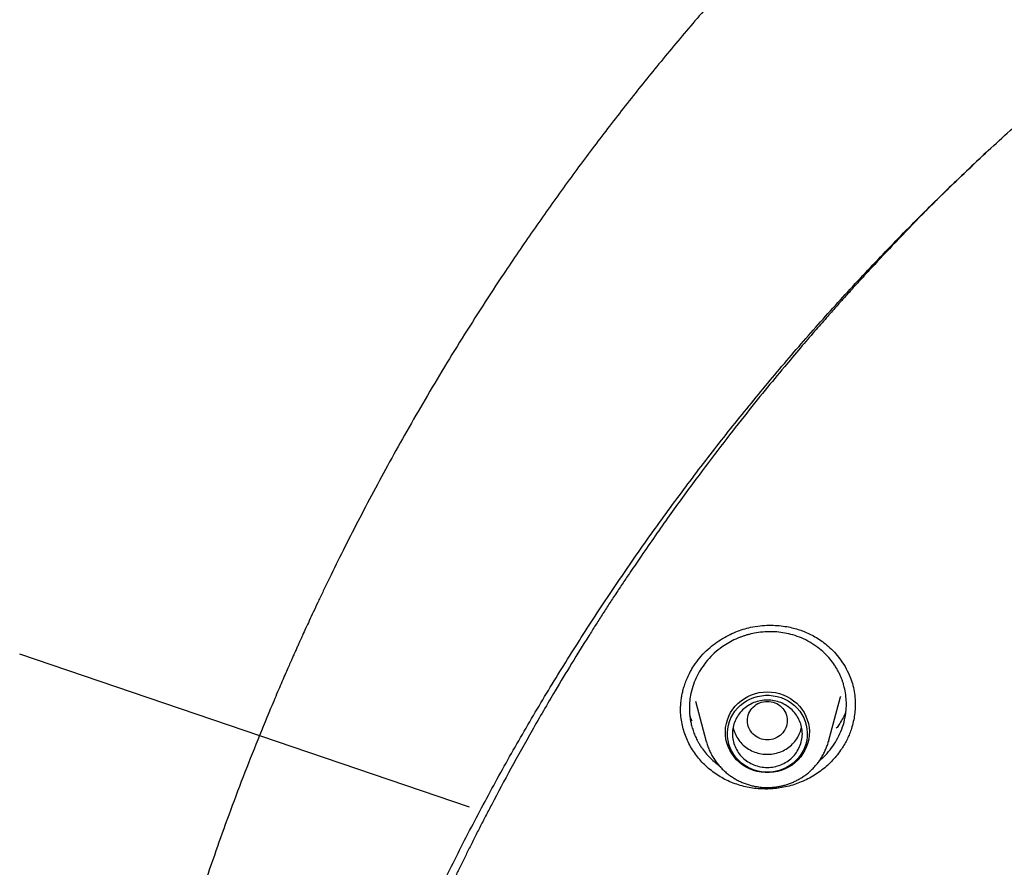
# Model space of a CAD drawing. Header units: millimetres. Extents: x 8 to 771, y 12 to 1627.
# Tile 71 of 94: x 290 to 310, y 1476 to 1493. Entities that reach past the tile are written whole.
import ezdxf

# ---------------------------------------------------------------- set-up
doc = ezdxf.new("R2010")
doc.units = ezdxf.units.MM

msp = doc.modelspace()

# ---------------------------------------------------------------- linework, layer by layer
at = {"color": 7, "linetype": 'Continuous', "lineweight": 30}
for p, q in [((298.94, 1477.553), (289.938, 1480.612)), ((303.464, 1479.67), (303.681, 1478.865)), ((306.128, 1478.865), (306.369, 1479.756)), ((306.367, 1479.763), (306.366, 1479.757)), ((306.663, 1479.629), (306.662, 1479.601)), ((303.684, 1478.857), (303.681, 1478.865)), ((306.128, 1478.865), (306.126, 1478.859))]:
    msp.add_line(p, q, dxfattribs=at)
at = {"color": 7, "linetype": 'Continuous', "lineweight": 30, "flags": 128}
for points in [[(304.905, 1479.859), (304.986, 1479.855), (305.066, 1479.844), (305.145, 1479.825), (305.221, 1479.799), (305.295, 1479.766), (305.365, 1479.727), (305.431, 1479.681), (305.492, 1479.629), (305.547, 1479.572), (305.596, 1479.509), (305.639, 1479.443), (305.675, 1479.373), (305.704, 1479.3), (305.725, 1479.224), (305.739, 1479.147), (305.745, 1479.069), (305.743, 1478.991), (305.733, 1478.913), (305.715, 1478.837), (305.69, 1478.762), (305.658, 1478.691), (305.618, 1478.622), (305.572, 1478.558), (305.52, 1478.498), (305.462, 1478.443), (305.398, 1478.394), (305.331, 1478.351), (305.259, 1478.315), (305.183, 1478.286), (305.106, 1478.263), (305.026, 1478.248), (304.945, 1478.241), (304.864, 1478.241), (304.783, 1478.248), (304.703, 1478.263), (304.626, 1478.286), (304.55, 1478.315), (304.479, 1478.351), (304.411, 1478.394), (304.347, 1478.443), (304.289, 1478.498), (304.237, 1478.558), (304.191, 1478.622), (304.151, 1478.691), (304.119, 1478.762), (304.094, 1478.837), (304.076, 1478.913), (304.066, 1478.991), (304.064, 1479.069), (304.07, 1479.147), (304.084, 1479.224), (304.105, 1479.3), (304.134, 1479.373), (304.17, 1479.443), (304.213, 1479.509), (304.262, 1479.572), (304.318, 1479.629), (304.378, 1479.681), (304.444, 1479.727), (304.514, 1479.766), (304.588, 1479.799), (304.664, 1479.825), (304.743, 1479.844), (304.823, 1479.855), (304.905, 1479.859)], [(304.905, 1478.249), (304.825, 1478.253), (304.746, 1478.264), (304.669, 1478.283), (304.594, 1478.309), (304.522, 1478.343), (304.454, 1478.383), (304.39, 1478.429), (304.332, 1478.482), (304.279, 1478.539), (304.233, 1478.602), (304.193, 1478.668), (304.16, 1478.738), (304.134, 1478.811), (304.117, 1478.886), (304.107, 1478.962), (304.105, 1479.039), (304.111, 1479.116), (304.125, 1479.191), (304.146, 1479.265), (304.175, 1479.337), (304.212, 1479.405), (304.255, 1479.47), (304.305, 1479.53), (304.36, 1479.585), (304.421, 1479.634), (304.487, 1479.678), (304.557, 1479.714), (304.631, 1479.744), (304.707, 1479.767), (304.785, 1479.782), (304.865, 1479.79), (304.944, 1479.79), (305.024, 1479.782), (305.102, 1479.767), (305.178, 1479.744), (305.252, 1479.714), (305.322, 1479.678), (305.388, 1479.634), (305.449, 1479.585), (305.504, 1479.53), (305.554, 1479.47), (305.597, 1479.405), (305.634, 1479.337), (305.663, 1479.265), (305.684, 1479.191), (305.698, 1479.116), (305.704, 1479.039), (305.702, 1478.962), (305.692, 1478.886), (305.675, 1478.811), (305.649, 1478.738), (305.616, 1478.668), (305.577, 1478.602), (305.53, 1478.539), (305.477, 1478.482), (305.419, 1478.429), (305.355, 1478.383), (305.287, 1478.343), (305.215, 1478.309), (305.14, 1478.283), (305.063, 1478.264), (304.984, 1478.253), (304.905, 1478.249)]]:
    msp.add_lwpolyline(points, dxfattribs=at)
at = {"color": 7, "linetype": 'Continuous', "lineweight": 30}
for points, knots in [([(345.432, 1512.368), (345.156, 1512.367), (344.612, 1512.365), (343.806, 1512.346), (343.021, 1512.318), (342.257, 1512.28), (341.515, 1512.233), (340.795, 1512.179), (340.097, 1512.116), (339.41, 1512.047), (338.735, 1511.97), (338.073, 1511.887), (337.436, 1511.799), (336.822, 1511.708), (336.232, 1511.613), (335.666, 1511.517), (335.124, 1511.419), (334.605, 1511.32), (334.11, 1511.22), (333.638, 1511.122), (333.19, 1511.024), (332.773, 1510.929), (332.385, 1510.838), (332.025, 1510.751), (331.678, 1510.665), (331.337, 1510.578), (330.781, 1510.432), (330.007, 1510.219), (329.017, 1509.927), (328.024, 1509.614), (327.03, 1509.28), (326.04, 1508.926), (325.055, 1508.553), (324.075, 1508.161), (323.095, 1507.747), (322.093, 1507.301), (321.071, 1506.82), (320.03, 1506.304), (319.134, 1505.837), (318.382, 1505.428), (317.774, 1505.087), (317.175, 1504.741), (316.554, 1504.372), (315.918, 1503.983), (315.27, 1503.573), (314.646, 1503.166), (314.047, 1502.764), (313.471, 1502.366), (312.945, 1501.992), (312.46, 1501.641), (312.008, 1501.305), (311.554, 1500.96), (311.091, 1500.601), (310.62, 1500.227), (310.141, 1499.839), (309.639, 1499.421), (309.112, 1498.973), (308.564, 1498.492), (308.011, 1497.995), (307.46, 1497.485), (306.849, 1496.903), (306.182, 1496.246), (305.462, 1495.509), (304.752, 1494.754), (304.053, 1493.981), (303.365, 1493.189), (302.699, 1492.391), (302.055, 1491.587), (301.431, 1490.778), (300.817, 1489.947), (300.212, 1489.095), (299.676, 1488.306), (299.203, 1487.585), (298.792, 1486.937), (298.392, 1486.285), (298.009, 1485.639), (297.645, 1485.007), (297.303, 1484.393), (296.979, 1483.791), (296.671, 1483.202), (296.38, 1482.628), (296.16, 1482.18), (296.004, 1481.855), (295.907, 1481.651), (295.817, 1481.461), (295.737, 1481.288), (295.665, 1481.133), (295.605, 1481), (295.554, 1480.889), (295.514, 1480.799), (295.483, 1480.73), (295.457, 1480.672), (295.43, 1480.612), (295.395, 1480.533), (295.352, 1480.437), (295.303, 1480.326), (295.248, 1480.2), (295.186, 1480.056), (295.117, 1479.895), (295.041, 1479.717), (294.888, 1479.353), (294.661, 1478.801), (294.369, 1478.055), (294.092, 1477.315), (293.831, 1476.581), (293.584, 1475.855), (293.343, 1475.11), (293.109, 1474.346), (292.884, 1473.567), (292.643, 1472.681), (292.394, 1471.694), (292.145, 1470.605), (291.921, 1469.512), (291.72, 1468.414), (291.581, 1467.549), (291.49, 1466.919), (291.436, 1466.525), (291.386, 1466.13), (291.338, 1465.741), (291.296, 1465.365), (291.259, 1465.012), (291.226, 1464.686), (291.198, 1464.386), (291.174, 1464.112), (291.154, 1463.866), (291.136, 1463.646), (291.122, 1463.452), (291.11, 1463.286), (291.104, 1463.183), (291.1, 1463.137)], [0, 0, 0, 0, 0.010087, 0.019918, 0.029492, 0.03881, 0.047872, 0.056678, 0.065228, 0.073521, 0.081935, 0.090067, 0.097918, 0.105488, 0.112777, 0.119785, 0.126511, 0.132956, 0.13912, 0.145003, 0.150605, 0.155925, 0.160684, 0.165192, 0.169492, 0.173779, 0.17808, 0.190591, 0.20321, 0.215937, 0.228772, 0.241715, 0.254532, 0.267456, 0.280498, 0.293658, 0.307794, 0.322064, 0.336467, 0.345017, 0.353614, 0.362179, 0.370556, 0.380276, 0.389723, 0.398895, 0.407793, 0.416416, 0.424766, 0.431705, 0.438571, 0.445621, 0.452861, 0.460291, 0.467911, 0.475722, 0.484534, 0.493576, 0.502824, 0.512138, 0.521499, 0.534205, 0.546995, 0.559867, 0.572821, 0.585859, 0.599037, 0.611619, 0.624355, 0.637243, 0.650285, 0.66348, 0.672998, 0.682595, 0.69225, 0.701683, 0.710805, 0.719615, 0.728114, 0.736515, 0.744587, 0.752332, 0.755284, 0.758162, 0.760812, 0.763208, 0.765351, 0.76724, 0.768697, 0.769957, 0.770935, 0.771545, 0.772347, 0.77343, 0.774792, 0.776286, 0.778015, 0.779979, 0.782177, 0.784611, 0.787265, 0.797064, 0.807123, 0.817443, 0.826877, 0.836519, 0.846368, 0.856426, 0.866687, 0.877015, 0.891094, 0.905168, 0.919237, 0.933302, 0.947361, 0.952381, 0.9574, 0.962419, 0.967436, 0.972248, 0.976713, 0.980831, 0.984603, 0.988028, 0.991108, 0.993844, 0.996236, 0.998287, 1, 1, 1, 1]), ([(294.076, 1462.442), (294.098, 1462.58), (294.152, 1462.91), (294.246, 1463.43), (294.354, 1464), (294.47, 1464.57), (294.593, 1465.138), (294.722, 1465.705), (294.859, 1466.27), (295.002, 1466.833), (295.151, 1467.395), (295.308, 1467.956), (295.471, 1468.514), (295.641, 1469.071), (295.818, 1469.626), (296.001, 1470.179), (296.191, 1470.729), (296.388, 1471.278), (296.591, 1471.824), (296.801, 1472.368), (297.017, 1472.91), (297.24, 1473.449), (297.469, 1473.985), (297.704, 1474.519), (297.947, 1475.051), (298.195, 1475.579), (298.45, 1476.105), (298.711, 1476.628), (298.978, 1477.148), (299.252, 1477.665), (299.531, 1478.179), (299.817, 1478.69), (300.109, 1479.197), (300.408, 1479.701), (300.712, 1480.202), (301.022, 1480.699), (301.338, 1481.193), (301.66, 1481.684), (301.988, 1482.17), (302.322, 1482.653), (302.661, 1483.133), (303.007, 1483.608), (303.358, 1484.08), (303.714, 1484.547), (304.076, 1485.011), (304.444, 1485.47), (304.817, 1485.926), (305.196, 1486.377), (305.58, 1486.824), (305.97, 1487.267), (306.365, 1487.705), (306.765, 1488.139), (307.17, 1488.568), (307.58, 1488.993), (307.995, 1489.413), (308.416, 1489.828), (308.841, 1490.239), (309.272, 1490.645), (309.707, 1491.046), (310.147, 1491.442), (310.591, 1491.834), (311.041, 1492.22), (311.495, 1492.601), (311.953, 1492.978), (312.416, 1493.349), (312.884, 1493.715), (313.356, 1494.075), (313.832, 1494.431), (314.312, 1494.781), (314.797, 1495.125), (315.285, 1495.464), (315.778, 1495.798), (316.275, 1496.126), (316.775, 1496.449), (317.28, 1496.766), (317.788, 1497.077), (318.3, 1497.383), (318.815, 1497.683), (319.334, 1497.977), (319.857, 1498.265), (320.383, 1498.548), (320.913, 1498.825), (321.445, 1499.095), (321.981, 1499.36), (322.52, 1499.619), (323.063, 1499.871), (323.608, 1500.118), (324.156, 1500.359), (324.707, 1500.593), (325.26, 1500.821), (325.817, 1501.043), (326.376, 1501.259), (326.938, 1501.469), (327.502, 1501.672), (328.068, 1501.869), (328.637, 1502.059), (329.208, 1502.244), (329.781, 1502.422), (330.357, 1502.593), (330.934, 1502.758), (331.513, 1502.917), (332.095, 1503.069), (332.678, 1503.214), (333.262, 1503.353), (333.849, 1503.486), (334.437, 1503.612), (335.026, 1503.731), (335.617, 1503.844), (336.209, 1503.95), (336.802, 1504.05), (337.397, 1504.143), (337.992, 1504.229), (338.589, 1504.309), (339.186, 1504.382), (339.784, 1504.449), (340.384, 1504.508), (340.983, 1504.561), (341.584, 1504.608), (342.184, 1504.647), (342.786, 1504.68), (343.387, 1504.706), (343.989, 1504.726), (344.591, 1504.738), (345.194, 1504.744), (345.796, 1504.744), (346.398, 1504.736), (347, 1504.722), (347.602, 1504.701), (348.204, 1504.674), (348.805, 1504.639), (349.406, 1504.598), (350.006, 1504.551), (350.605, 1504.496), (351.204, 1504.435), (351.802, 1504.368), (352.4, 1504.293), (352.996, 1504.212), (353.591, 1504.124), (354.186, 1504.03), (354.779, 1503.929), (355.371, 1503.821), (355.961, 1503.707), (356.55, 1503.586), (357.138, 1503.459), (357.724, 1503.325), (358.308, 1503.185), (358.891, 1503.038), (359.471, 1502.884), (360.05, 1502.724), (360.627, 1502.558), (361.202, 1502.385), (361.775, 1502.206), (362.346, 1502.02), (362.914, 1501.828), (363.48, 1501.63), (364.044, 1501.426), (364.605, 1501.215), (365.163, 1500.998), (365.719, 1500.774), (366.272, 1500.545), (366.823, 1500.309), (367.37, 1500.067), (367.915, 1499.82), (368.456, 1499.566), (368.995, 1499.306), (369.53, 1499.04), (370.062, 1498.768), (370.591, 1498.49), (371.116, 1498.206), (371.638, 1497.917), (372.156, 1497.621), (372.671, 1497.32), (373.182, 1497.013), (373.69, 1496.701), (374.193, 1496.383), (374.693, 1496.059), (375.189, 1495.729), (375.681, 1495.395), (376.169, 1495.054), (376.652, 1494.709), (377.132, 1494.357), (377.607, 1494.001), (378.078, 1493.639), (378.545, 1493.272), (379.007, 1492.9), (379.464, 1492.523), (379.917, 1492.141), (380.366, 1491.753), (380.809, 1491.361), (381.248, 1490.964), (381.683, 1490.561), (382.112, 1490.154), (382.536, 1489.743), (382.956, 1489.326), (383.37, 1488.905), (383.779, 1488.479), (384.183, 1488.049), (384.582, 1487.614), (384.976, 1487.175), (385.364, 1486.732), (385.747, 1486.284), (386.125, 1485.832), (386.497, 1485.376), (386.864, 1484.915), (387.225, 1484.451), (387.58, 1483.982), (387.93, 1483.51), (388.274, 1483.034), (388.612, 1482.554), (388.945, 1482.07), (389.272, 1481.583), (389.592, 1481.091), (389.907, 1480.597), (390.216, 1480.099), (390.519, 1479.597), (390.816, 1479.092), (391.107, 1478.584), (391.391, 1478.073), (391.67, 1477.558), (391.942, 1477.041), (392.208, 1476.52), (392.468, 1475.997), (392.722, 1475.47), (392.969, 1474.941), (393.209, 1474.409), (393.444, 1473.875), (393.672, 1473.337), (393.893, 1472.798), (394.108, 1472.256), (394.316, 1471.711), (394.518, 1471.165), (394.713, 1470.616), (394.902, 1470.064), (395.084, 1469.511), (395.259, 1468.956), (395.428, 1468.399), (395.59, 1467.84), (395.745, 1467.28), (395.893, 1466.717), (396.035, 1466.153), (396.17, 1465.588), (396.298, 1465.021), (396.419, 1464.452), (396.533, 1463.882), (396.641, 1463.311), (396.725, 1462.837), (396.771, 1462.552), (396.786, 1462.458)], [0, 0, 0, 0, 0.00297, 0.007066, 0.011161, 0.015257, 0.019352, 0.023448, 0.027543, 0.031639, 0.035734, 0.03983, 0.043925, 0.04802, 0.052116, 0.056211, 0.060306, 0.064402, 0.068497, 0.072593, 0.076688, 0.080783, 0.084878, 0.088974, 0.093069, 0.097164, 0.10126, 0.105355, 0.10945, 0.113545, 0.11764, 0.121736, 0.125831, 0.129926, 0.134021, 0.138116, 0.142211, 0.146306, 0.150401, 0.154497, 0.158592, 0.162687, 0.166782, 0.170877, 0.174972, 0.179067, 0.183162, 0.187256, 0.191351, 0.195446, 0.199541, 0.203636, 0.207731, 0.211826, 0.215921, 0.220015, 0.22411, 0.228205, 0.2323, 0.236395, 0.240489, 0.244584, 0.248679, 0.252773, 0.256868, 0.260963, 0.265057, 0.269152, 0.273247, 0.277341, 0.281436, 0.285531, 0.289625, 0.29372, 0.297814, 0.301909, 0.306003, 0.310098, 0.314192, 0.318287, 0.322381, 0.326476, 0.33057, 0.334665, 0.338759, 0.342854, 0.346948, 0.351042, 0.355137, 0.359231, 0.363326, 0.36742, 0.371514, 0.375609, 0.379703, 0.383797, 0.387892, 0.391986, 0.39608, 0.400175, 0.404269, 0.408363, 0.412458, 0.416552, 0.420646, 0.42474, 0.428835, 0.432929, 0.437023, 0.441117, 0.445212, 0.449306, 0.4534, 0.457494, 0.461589, 0.465683, 0.469777, 0.473871, 0.477966, 0.48206, 0.486154, 0.490248, 0.494342, 0.498437, 0.502531, 0.506625, 0.510719, 0.514814, 0.518908, 0.523002, 0.527096, 0.53119, 0.535285, 0.539379, 0.543473, 0.547567, 0.551662, 0.555756, 0.55985, 0.563944, 0.568039, 0.572133, 0.576227, 0.580321, 0.584416, 0.58851, 0.592604, 0.596698, 0.600793, 0.604887, 0.608981, 0.613076, 0.61717, 0.621264, 0.625359, 0.629453, 0.633547, 0.637642, 0.641736, 0.64583, 0.649925, 0.654019, 0.658113, 0.662208, 0.666302, 0.670397, 0.674491, 0.678585, 0.68268, 0.686774, 0.690869, 0.694963, 0.699058, 0.703152, 0.707247, 0.711341, 0.715436, 0.71953, 0.723625, 0.72772, 0.731814, 0.735909, 0.740003, 0.744098, 0.748193, 0.752287, 0.756382, 0.760477, 0.764571, 0.768666, 0.772761, 0.776856, 0.78095, 0.785045, 0.78914, 0.793235, 0.797329, 0.801424, 0.805519, 0.809614, 0.813709, 0.817804, 0.821899, 0.825994, 0.830089, 0.834184, 0.838278, 0.842373, 0.846468, 0.850564, 0.854659, 0.858754, 0.862849, 0.866944, 0.871039, 0.875134, 0.879229, 0.883324, 0.887419, 0.891515, 0.89561, 0.899705, 0.9038, 0.907895, 0.911991, 0.916086, 0.920181, 0.924276, 0.928372, 0.932467, 0.936562, 0.940658, 0.944753, 0.948848, 0.952944, 0.957039, 0.961134, 0.96523, 0.969325, 0.973421, 0.977516, 0.981611, 0.985707, 0.989802, 0.993898, 0.997993, 1, 1, 1, 1]), ([(309.291, 1490.661), (309.025, 1490.41), (308.38, 1489.803), (307.604, 1489.004), (307.075, 1488.439), (306.885, 1488.234), (306.833, 1488.177), (306.781, 1488.12), (306.729, 1488.064), (306.677, 1488.007), (306.625, 1487.95), (306.573, 1487.892), (306.508, 1487.82), (306.41, 1487.712), (306.267, 1487.551), (306.073, 1487.332), (305.835, 1487.059), (305.553, 1486.731), (305.223, 1486.339), (304.845, 1485.881), (304.421, 1485.353), (303.958, 1484.759), (303.458, 1484.096), (302.925, 1483.364), (302.49, 1482.741), (302.184, 1482.291), (302.016, 1482.04), (301.874, 1481.825), (301.734, 1481.612), (301.598, 1481.401), (301.464, 1481.191), (301.258, 1480.867), (300.987, 1480.43), (300.606, 1479.798), (300.2, 1479.099), (299.777, 1478.341), (299.472, 1477.769), (299.266, 1477.375), (299.149, 1477.147), (299.035, 1476.923), (298.926, 1476.704), (298.82, 1476.49), (298.717, 1476.281), (298.362, 1475.545), (297.78, 1474.267), (297.032, 1472.424), (296.36, 1470.554), (295.79, 1468.735), (295.311, 1466.973), (294.93, 1465.342), (294.705, 1464.204), (294.591, 1463.569), (294.556, 1463.371), (294.523, 1463.173), (294.49, 1462.975), (294.457, 1462.776), (294.402, 1462.427), (294.324, 1461.903), (294.228, 1461.184), (294.135, 1460.399), (294.049, 1459.547), (293.983, 1458.746), (293.935, 1458.006), (293.9, 1457.342), (293.874, 1456.649), (293.858, 1455.918), (293.852, 1455.155), (293.86, 1454.335), (293.883, 1453.496), (293.921, 1452.661), (293.97, 1451.887), (294.026, 1451.171), (294.088, 1450.497), (294.155, 1449.866), (294.209, 1449.415), (294.244, 1449.142), (294.259, 1449.025), (294.274, 1448.911), (294.289, 1448.801), (294.303, 1448.695), (294.317, 1448.592), (294.417, 1447.888), (294.629, 1446.579), (295.018, 1444.67), (295.489, 1442.762), (296.018, 1440.934), (296.601, 1439.19), (297.043, 1437.976), (297.314, 1437.326), (297.357, 1437.222)], [0, 0, 0, 0, 0.018567, 0.045039, 0.056687, 0.057995, 0.059302, 0.060609, 0.061917, 0.063224, 0.064532, 0.065839, 0.067239, 0.06947, 0.073244, 0.078215, 0.084382, 0.091745, 0.100305, 0.110532, 0.122067, 0.134909, 0.149059, 0.164516, 0.18128, 0.187943, 0.192398, 0.1968, 0.201151, 0.20545, 0.209698, 0.213894, 0.225169, 0.236055, 0.251808, 0.266669, 0.280638, 0.285141, 0.289543, 0.293843, 0.298043, 0.302141, 0.306138, 0.310034, 0.344222, 0.378409, 0.412596, 0.446782, 0.476866, 0.50695, 0.533423, 0.53689, 0.540357, 0.543823, 0.54729, 0.550757, 0.554224, 0.565634, 0.578164, 0.591816, 0.60659, 0.622484, 0.633498, 0.644994, 0.65697, 0.669427, 0.682868, 0.696512, 0.711954, 0.726379, 0.739789, 0.752182, 0.76356, 0.774902, 0.785015, 0.787116, 0.789156, 0.791133, 0.793048, 0.794902, 0.796693, 0.798423, 0.831742, 0.865343, 0.899224, 0.933386, 0.963681, 0.994194, 1, 1, 1, 1]), ([(303.433, 1480.38), (303.471, 1480.434), (303.546, 1480.54), (303.679, 1480.679), (303.819, 1480.801), (303.966, 1480.904), (304.117, 1480.99), (304.268, 1481.06), (304.418, 1481.113), (304.581, 1481.156), (304.754, 1481.184), (304.934, 1481.195), (305.101, 1481.19), (305.254, 1481.172), (305.392, 1481.145), (305.516, 1481.111), (305.631, 1481.071), (305.744, 1481.023), (305.861, 1480.962), (305.981, 1480.886), (306.102, 1480.794), (306.221, 1480.683), (306.335, 1480.553), (306.44, 1480.403), (306.523, 1480.249), (306.585, 1480.096), (306.629, 1479.946), (306.657, 1479.79), (306.661, 1479.682), (306.663, 1479.629)], [0, 0, 0, 0, 0.044963, 0.088182, 0.129751, 0.16972, 0.208115, 0.244954, 0.28026, 0.314058, 0.356719, 0.396651, 0.433856, 0.468312, 0.499998, 0.528897, 0.555282, 0.583006, 0.613297, 0.646183, 0.681716, 0.719903, 0.760714, 0.804083, 0.849911, 0.885838, 0.923057, 0.961754, 1, 1, 1, 1]), ([(306.242, 1478.811), (306.275, 1478.866), (306.343, 1478.977), (306.416, 1479.158), (306.462, 1479.333), (306.484, 1479.497), (306.489, 1479.649), (306.477, 1479.801), (306.454, 1479.921), (306.43, 1480.009), (306.412, 1480.068), (306.389, 1480.129), (306.362, 1480.193), (306.33, 1480.259), (306.293, 1480.326), (306.238, 1480.414), (306.16, 1480.519), (306.048, 1480.639), (305.914, 1480.753), (305.759, 1480.856), (305.592, 1480.939), (305.422, 1480.999), (305.257, 1481.038), (305.083, 1481.061), (304.907, 1481.065), (304.733, 1481.05), (304.603, 1481.025), (304.512, 1481.002), (304.45, 1480.983), (304.389, 1480.962), (304.329, 1480.939), (304.242, 1480.902), (304.13, 1480.845), (303.985, 1480.752), (303.84, 1480.636), (303.701, 1480.494), (303.626, 1480.389), (303.589, 1480.336)], [0, 0, 0, 0, 0.040012, 0.08084, 0.122485, 0.154268, 0.186514, 0.219222, 0.252393, 0.264827, 0.278073, 0.292132, 0.307002, 0.322682, 0.339173, 0.356472, 0.388681, 0.423355, 0.460487, 0.500071, 0.539612, 0.576772, 0.611558, 0.643977, 0.68352, 0.718882, 0.750075, 0.763222, 0.776298, 0.789305, 0.802243, 0.815111, 0.846971, 0.878407, 0.919661, 0.960187, 1, 1, 1, 1]), ([(303.167, 1479.474), (303.167, 1479.485), (303.167, 1479.515), (303.168, 1479.573), (303.174, 1479.655), (303.186, 1479.746), (303.204, 1479.84), (303.228, 1479.933), (303.26, 1480.035), (303.304, 1480.145), (303.36, 1480.262), (303.408, 1480.34), (303.433, 1480.38)], [0, 0, 0, 0, 0.038992, 0.102211, 0.190002, 0.302543, 0.391371, 0.491227, 0.602074, 0.723852, 0.8565, 1, 1, 1, 1]), ([(303.589, 1480.336), (303.557, 1480.284), (303.493, 1480.179), (303.421, 1480.007), (303.374, 1479.84), (303.349, 1479.681), (303.341, 1479.533), (303.349, 1479.383), (303.371, 1479.249), (303.401, 1479.133), (303.435, 1479.034), (303.476, 1478.936), (303.521, 1478.85), (303.565, 1478.777), (303.617, 1478.7), (303.69, 1478.606), (303.783, 1478.51), (303.868, 1478.435), (303.917, 1478.4), (303.935, 1478.387)], [0, 0, 0, 0, 0.081455, 0.165258, 0.251437, 0.317668, 0.385265, 0.454239, 0.524601, 0.572299, 0.620623, 0.669576, 0.719163, 0.754096, 0.787498, 0.846901, 0.917491, 0.970793, 1, 1, 1, 1]), ([(304.905, 1479.668), (304.852, 1479.662), (304.748, 1479.65), (304.614, 1479.562), (304.526, 1479.434), (304.494, 1479.283), (304.526, 1479.132), (304.614, 1479.003), (304.748, 1478.918), (304.905, 1478.887), (305.061, 1478.918), (305.195, 1479.003), (305.283, 1479.132), (305.315, 1479.283), (305.283, 1479.434), (305.195, 1479.562), (305.061, 1479.65), (304.957, 1479.662), (304.905, 1479.668)], [0, 0, 0, 0, 0.0625, 0.125, 0.1875, 0.25, 0.3125, 0.375, 0.4375, 0.5, 0.5625, 0.625, 0.6875, 0.75, 0.8125, 0.875, 0.9375, 1, 1, 1, 1]), ([(306.393, 1478.719), (306.365, 1478.679), (306.309, 1478.598), (306.213, 1478.488), (306.11, 1478.386), (305.998, 1478.293), (305.878, 1478.208), (305.751, 1478.133), (305.619, 1478.068), (305.482, 1478.014), (305.34, 1477.971), (305.195, 1477.939), (305.05, 1477.92), (304.904, 1477.912), (304.757, 1477.915), (304.611, 1477.93), (304.467, 1477.957), (304.326, 1477.995), (304.188, 1478.044), (304.055, 1478.105), (303.929, 1478.176), (303.81, 1478.258), (303.699, 1478.35), (303.596, 1478.45), (303.504, 1478.557), (303.422, 1478.67), (303.35, 1478.791), (303.289, 1478.918), (303.239, 1479.05), (303.201, 1479.187), (303.177, 1479.328), (303.166, 1479.436), (303.167, 1479.495), (303.167, 1479.506)], [0, 0, 0, 0, 0.033343, 0.066939, 0.099288, 0.131637, 0.164922, 0.198207, 0.23063, 0.263053, 0.296427, 0.3298, 0.362039, 0.394278, 0.427432, 0.460587, 0.493244, 0.525901, 0.559494, 0.593086, 0.625899, 0.658713, 0.692511, 0.726311, 0.758726, 0.791142, 0.824457, 0.857771, 0.89085, 0.923927, 0.958039, 0.992151, 1, 1, 1, 1]), ([(306.476, 1479.458), (306.467, 1479.437), (306.443, 1479.379), (306.389, 1479.281), (306.334, 1479.191), (306.294, 1479.142), (306.285, 1479.13)], [0, 0, 0, 0, 0.184708, 0.519978, 0.879438, 1, 1, 1, 1]), ([(306.664, 1479.617), (306.664, 1479.591), (306.664, 1479.519), (306.652, 1479.4), (306.627, 1479.262), (306.593, 1479.135), (306.552, 1479.02), (306.507, 1478.917), (306.454, 1478.816), (306.414, 1478.751), (306.393, 1478.719)], [0, 0, 0, 0, 0.085039, 0.230066, 0.379156, 0.528246, 0.645108, 0.761969, 0.880985, 1, 1, 1, 1]), ([(303.401, 1479.273), (303.395, 1479.282), (303.376, 1479.316), (303.363, 1479.351), (303.353, 1479.377)], [0, 0, 0, 0, 0.2740066, 1, 1, 1, 1]), ([(304.219, 1479.155), (304.22, 1479.148), (304.226, 1479.098), (304.262, 1479.008), (304.328, 1478.892), (304.418, 1478.791), (304.527, 1478.709), (304.65, 1478.649), (304.783, 1478.614), (304.921, 1478.604), (305.058, 1478.62), (305.189, 1478.662), (305.309, 1478.727), (305.415, 1478.813), (305.469, 1478.885), (305.496, 1478.921)], [0, 0, 0, 0, 0.011957, 0.094294, 0.176631, 0.258967, 0.341304, 0.423641, 0.505978, 0.588315, 0.670652, 0.752989, 0.835326, 0.917663, 1, 1, 1, 1]), ([(305.496, 1478.921), (305.518, 1478.96), (305.562, 1479.033), (305.581, 1479.115), (305.59, 1479.154)], [0, 0, 0, 0, 0.526837, 1, 1, 1, 1]), ([(303.685, 1478.857), (303.689, 1478.839), (303.702, 1478.791), (303.732, 1478.715), (303.772, 1478.628), (303.819, 1478.544), (303.871, 1478.466), (303.927, 1478.394), (303.986, 1478.329), (304.049, 1478.268), (304.117, 1478.212), (304.188, 1478.16), (304.262, 1478.114), (304.34, 1478.073), (304.419, 1478.038), (304.5, 1478.008), (304.581, 1477.984), (304.659, 1477.967), (304.726, 1477.956), (304.787, 1477.949), (304.845, 1477.945), (304.884, 1477.944), (304.905, 1477.944)], [0, 0, 0, 0, 0.03398, 0.092129, 0.150731, 0.209831, 0.269483, 0.323192, 0.376911, 0.430622, 0.484307, 0.53794, 0.591478, 0.644855, 0.697957, 0.750566, 0.802208, 0.851601, 0.895126, 0.927236, 0.963393, 1, 1, 1, 1]), ([(304.905, 1477.944), (304.937, 1477.945), (304.982, 1477.946), (305.048, 1477.952), (305.105, 1477.959), (305.172, 1477.972), (305.243, 1477.988), (305.315, 1478.01), (305.389, 1478.037), (305.462, 1478.07), (305.535, 1478.108), (305.606, 1478.151), (305.676, 1478.199), (305.742, 1478.253), (305.805, 1478.311), (305.865, 1478.374), (305.92, 1478.442), (305.971, 1478.514), (306.017, 1478.589), (306.057, 1478.668), (306.091, 1478.751), (306.114, 1478.815), (306.123, 1478.851), (306.125, 1478.859)], [0, 0, 0, 0, 0.058234, 0.082028, 0.121524, 0.162618, 0.206773, 0.252935, 0.300676, 0.349658, 0.399638, 0.450438, 0.501924, 0.553993, 0.606568, 0.659587, 0.713005, 0.766784, 0.820898, 0.875328, 0.930061, 0.985089, 1, 1, 1, 1]), ([(305.948, 1478.483), (305.965, 1478.497), (306.033, 1478.551), (306.134, 1478.66), (306.206, 1478.761), (306.242, 1478.811)], [0, 0, 0, 0, 0.151522, 0.5815739, 1, 1, 1, 1])]:
    msp.add_open_spline(points, degree=3, knots=knots, dxfattribs=at)
msp.add_open_spline([(305.605, 1479.02), (305.602, 1478.976), (305.597, 1478.887), (305.555, 1478.76), (305.49, 1478.643), (305.403, 1478.54), (305.296, 1478.455), (305.174, 1478.393), (305.042, 1478.354), (304.905, 1478.341), (304.767, 1478.354), (304.635, 1478.393), (304.513, 1478.455), (304.406, 1478.54), (304.319, 1478.643), (304.254, 1478.76), (304.214, 1478.887), (304.2, 1479.02), (304.214, 1479.152), (304.254, 1479.28), (304.319, 1479.397), (304.406, 1479.5), (304.513, 1479.584), (304.635, 1479.647), (304.767, 1479.686), (304.905, 1479.699), (305.042, 1479.686), (305.174, 1479.647), (305.296, 1479.584), (305.403, 1479.5), (305.49, 1479.397), (305.555, 1479.28), (305.597, 1479.152), (305.602, 1479.064), (305.605, 1479.02)], degree=3, dxfattribs=at)

doc.saveas('drawing.dxf')
